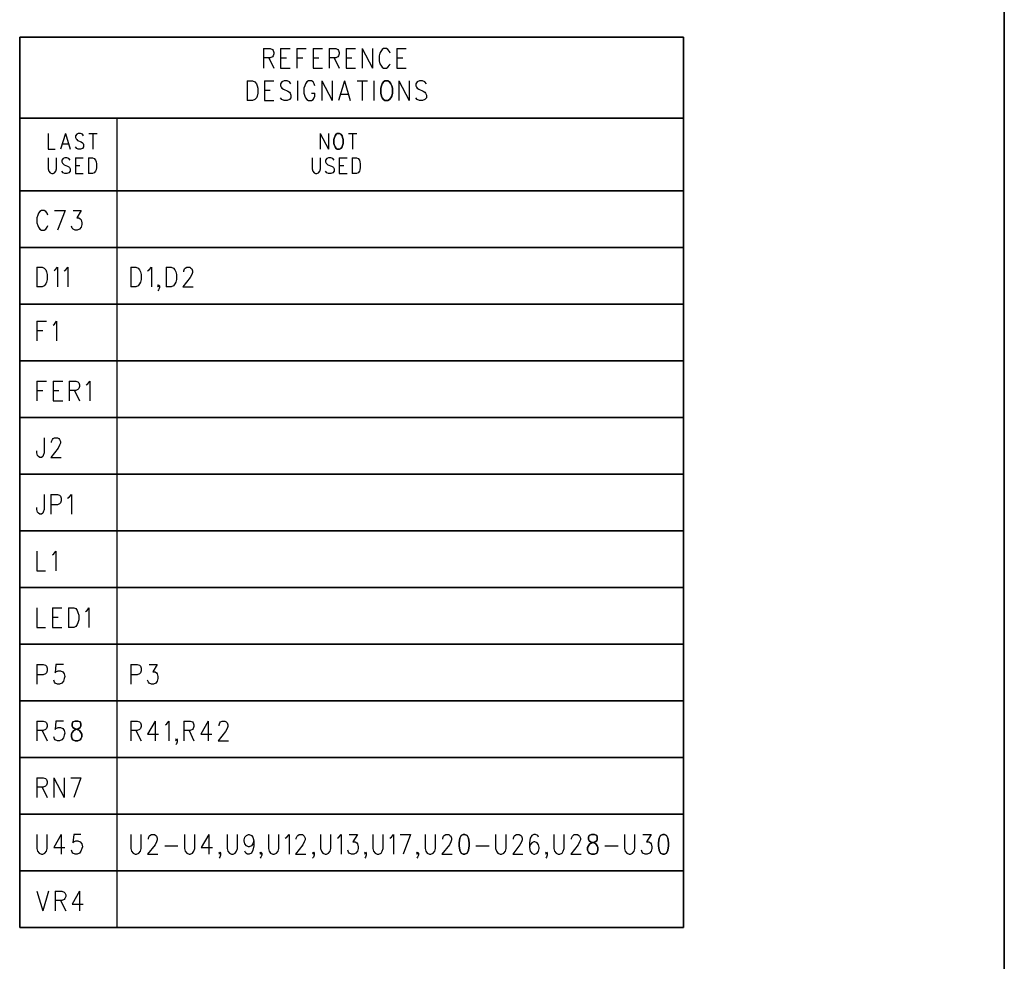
# Model space of a CAD drawing. Extents: x 12 to 27.9, y 10.8 to 21.2.
# Tile 15 of 17: x 24.9 to 27.9, y 15.8 to 18.7. Entities that reach past the tile are written whole.
import ezdxf

# ---------------------------------------------------------------- set-up
doc = ezdxf.new("R2010")
doc.units = 0
doc.layers.add('ASSYDWGTOP_pho', color=1, linetype='CONTINUOUS')

msp = doc.modelspace()

# ---------------------------------------------------------------- linework, layer by layer
at = {"layer": 'ASSYDWGTOP_pho'}
for points in [[(27.945, 21.201), (27.945, 10.798)], [(24.904, 18.668), (26.954, 18.668)], [(24.904, 18.193), (24.904, 18.668)], [(26.954, 18.668), (26.954, 18.193)], [(26.023, 18.524), (26.021, 18.518)], [(26.028, 18.53), (26.023, 18.524)], [(26.032, 18.533), (26.028, 18.53)], [(26.041, 18.533), (26.032, 18.533)], [(26.046, 18.53), (26.041, 18.533)], [(26.05, 18.524), (26.046, 18.53)], [(26.053, 18.518), (26.05, 18.524)], [(26.021, 18.518), (26.019, 18.51)], [(26.019, 18.51), (26.019, 18.495)], [(26.019, 18.495), (26.021, 18.486)], [(26.055, 18.51), (26.053, 18.518)], [(26.053, 18.486), (26.055, 18.495)], [(26.055, 18.495), (26.055, 18.51)], [(26.021, 18.486), (26.023, 18.481)], [(26.023, 18.481), (26.028, 18.475)], [(26.028, 18.475), (26.032, 18.472)], [(26.032, 18.472), (26.041, 18.472)], [(26.041, 18.472), (26.046, 18.475)], [(26.046, 18.475), (26.05, 18.481)], [(26.05, 18.481), (26.053, 18.486)], [(24.904, 18.418), (26.954, 18.418)], [(24.904, 18.193), (24.904, 18.418)], [(26.954, 18.418), (26.954, 18.193)], [(25.881, 18.368), (25.878, 18.363)], [(25.885, 18.37), (25.881, 18.368)], [(25.892, 18.37), (25.885, 18.37)], [(25.896, 18.368), (25.892, 18.37)], [(25.9, 18.363), (25.896, 18.368)], [(25.876, 18.358), (25.874, 18.352)], [(25.874, 18.352), (25.874, 18.34)], [(25.874, 18.34), (25.876, 18.333)], [(25.878, 18.363), (25.876, 18.358)], [(25.901, 18.358), (25.9, 18.363)], [(25.903, 18.352), (25.901, 18.358)], [(25.901, 18.333), (25.903, 18.34)], [(25.903, 18.34), (25.903, 18.352)], [(25.876, 18.333), (25.878, 18.329)], [(25.878, 18.329), (25.881, 18.324)], [(25.881, 18.324), (25.885, 18.322)], [(25.885, 18.322), (25.892, 18.322)], [(25.892, 18.322), (25.896, 18.324)], [(25.896, 18.324), (25.9, 18.329)], [(25.9, 18.329), (25.901, 18.333)], [(26.954, 18.193), (24.904, 18.193)], [(26.954, 18.193), (24.904, 18.193)], [(24.904, 18.018), (24.904, 18.193)], [(24.904, 18.193), (26.954, 18.193)], [(26.954, 18.193), (26.954, 18.018)], [(24.904, 17.843), (24.904, 18.018)], [(24.904, 18.018), (26.954, 18.018)], [(26.954, 18.018), (24.904, 18.018)], [(26.954, 18.018), (26.954, 17.843)], [(26.954, 17.843), (24.904, 17.843)], [(24.904, 17.668), (24.904, 17.843)], [(24.904, 17.843), (26.954, 17.843)], [(26.954, 17.843), (26.954, 17.668)], [(24.904, 17.493), (24.904, 17.668)], [(24.904, 17.668), (26.954, 17.668)], [(26.954, 17.668), (24.904, 17.668)], [(26.954, 17.668), (26.954, 17.493)], [(26.954, 17.493), (24.904, 17.493)], [(24.904, 17.318), (24.904, 17.493)], [(24.904, 17.493), (26.954, 17.493)], [(26.954, 17.493), (26.954, 17.318)], [(24.904, 17.143), (24.904, 17.318)], [(24.904, 17.318), (26.954, 17.318)], [(26.954, 17.318), (24.904, 17.318)], [(26.954, 17.318), (26.954, 17.143)], [(26.954, 17.143), (24.904, 17.143)], [(24.904, 16.968), (24.904, 17.143)], [(24.904, 17.143), (26.954, 17.143)], [(26.954, 17.143), (26.954, 16.968)], [(26.954, 16.968), (24.904, 16.968)], [(24.904, 16.793), (24.904, 16.968)], [(24.904, 16.968), (26.954, 16.968)], [(26.954, 16.968), (26.954, 16.793)], [(26.954, 16.793), (24.904, 16.793)], [(24.904, 16.618), (24.904, 16.793)], [(24.904, 16.793), (26.954, 16.793)], [(26.954, 16.793), (26.954, 16.618)], [(26.954, 16.618), (24.904, 16.618)], [(24.904, 16.443), (24.904, 16.618)], [(24.904, 16.618), (26.954, 16.618)], [(26.954, 16.618), (26.954, 16.443)], [(25.068, 16.553), (25.066, 16.547)], [(25.066, 16.547), (25.066, 16.541)], [(25.075, 16.556), (25.068, 16.553)], [(25.084, 16.556), (25.075, 16.556)], [(25.091, 16.553), (25.084, 16.556)], [(25.093, 16.547), (25.091, 16.553)], [(25.093, 16.541), (25.093, 16.547)], [(25.064, 16.515), (25.066, 16.521)], [(25.064, 16.507), (25.064, 16.515)], [(25.066, 16.541), (25.068, 16.536)], [(25.066, 16.521), (25.071, 16.527)], [(25.068, 16.536), (25.073, 16.533)], [(25.071, 16.527), (25.077, 16.53)], [(25.073, 16.533), (25.082, 16.53)], [(25.077, 16.53), (25.087, 16.533)], [(25.082, 16.53), (25.089, 16.527)], [(25.087, 16.533), (25.091, 16.536)], [(25.089, 16.527), (25.093, 16.521)], [(25.091, 16.536), (25.093, 16.541)], [(25.093, 16.521), (25.096, 16.515)], [(25.096, 16.515), (25.096, 16.507)], [(25.066, 16.501), (25.064, 16.507)], [(25.068, 16.498), (25.066, 16.501)], [(25.075, 16.495), (25.068, 16.498)], [(25.084, 16.495), (25.075, 16.495)], [(25.091, 16.498), (25.084, 16.495)], [(25.093, 16.501), (25.091, 16.498)], [(25.096, 16.507), (25.093, 16.501)], [(26.954, 16.443), (24.904, 16.443)], [(24.904, 16.268), (24.904, 16.443)], [(24.904, 16.443), (26.954, 16.443)], [(26.954, 16.443), (26.954, 16.268)], [(26.954, 16.268), (24.904, 16.268)], [(24.904, 16.093), (24.904, 16.268)], [(24.904, 16.268), (26.954, 16.268)], [(26.954, 16.268), (26.954, 16.093)], [(26.263, 16.194), (26.261, 16.18)], [(26.261, 16.18), (26.261, 16.171)], [(26.267, 16.203), (26.263, 16.194)], [(26.274, 16.206), (26.267, 16.203)], [(26.279, 16.206), (26.274, 16.206)], [(26.286, 16.203), (26.279, 16.206)], [(26.29, 16.194), (26.286, 16.203)], [(26.292, 16.18), (26.29, 16.194)], [(26.292, 16.171), (26.292, 16.18)], [(26.663, 16.203), (26.661, 16.197)], [(26.661, 16.197), (26.661, 16.191)], [(26.661, 16.191), (26.663, 16.186)], [(26.67, 16.206), (26.663, 16.203)], [(26.663, 16.186), (26.667, 16.183)], [(26.665, 16.177), (26.672, 16.18)], [(26.667, 16.183), (26.677, 16.18)], [(26.679, 16.206), (26.67, 16.206)], [(26.672, 16.18), (26.681, 16.183)], [(26.677, 16.18), (26.683, 16.177)], [(26.686, 16.203), (26.679, 16.206)], [(26.681, 16.183), (26.686, 16.186)], [(26.688, 16.197), (26.686, 16.203)], [(26.686, 16.186), (26.688, 16.191)], [(26.688, 16.191), (26.688, 16.197)], [(26.879, 16.194), (26.877, 16.18)], [(26.877, 16.18), (26.877, 16.171)], [(26.883, 16.203), (26.879, 16.194)], [(26.89, 16.206), (26.883, 16.203)], [(26.895, 16.206), (26.89, 16.206)], [(26.902, 16.203), (26.895, 16.206)], [(26.906, 16.194), (26.902, 16.203)], [(26.908, 16.18), (26.906, 16.194)], [(26.908, 16.171), (26.908, 16.18)], [(26.261, 16.171), (26.263, 16.157)], [(26.263, 16.157), (26.267, 16.148)], [(26.267, 16.148), (26.274, 16.145)], [(26.279, 16.145), (26.286, 16.148)], [(26.286, 16.148), (26.29, 16.157)], [(26.29, 16.157), (26.292, 16.171)], [(26.658, 16.165), (26.661, 16.171)], [(26.658, 16.157), (26.658, 16.165)], [(26.661, 16.151), (26.658, 16.157)], [(26.661, 16.171), (26.665, 16.177)], [(26.663, 16.148), (26.661, 16.151)], [(26.67, 16.145), (26.663, 16.148)], [(26.686, 16.148), (26.679, 16.145)], [(26.683, 16.177), (26.688, 16.171)], [(26.688, 16.151), (26.686, 16.148)], [(26.688, 16.171), (26.69, 16.165)], [(26.69, 16.157), (26.688, 16.151)], [(26.69, 16.165), (26.69, 16.157)], [(26.877, 16.171), (26.879, 16.157)], [(26.879, 16.157), (26.883, 16.148)], [(26.883, 16.148), (26.89, 16.145)], [(26.895, 16.145), (26.902, 16.148)], [(26.902, 16.148), (26.906, 16.157)], [(26.906, 16.157), (26.908, 16.171)], [(26.274, 16.145), (26.279, 16.145)], [(26.679, 16.145), (26.67, 16.145)], [(26.89, 16.145), (26.895, 16.145)], [(26.954, 16.093), (24.904, 16.093)], [(24.904, 15.918), (24.904, 16.093)], [(24.904, 16.093), (26.954, 16.093)], [(26.954, 16.093), (26.954, 15.918)], [(26.954, 15.918), (24.904, 15.918)]]:
    msp.add_lwpolyline(points, close=True, dxfattribs=at)
for points in [[(25.657, 18.633), (25.657, 18.572)], [(25.657, 18.633), (25.678, 18.633)], [(25.678, 18.633), (25.685, 18.63)], [(25.685, 18.63), (25.687, 18.627)], [(25.687, 18.627), (25.689, 18.621)], [(25.689, 18.616), (25.687, 18.61)], [(25.689, 18.621), (25.689, 18.616)], [(25.71, 18.633), (25.71, 18.572)], [(25.71, 18.633), (25.739, 18.633)], [(25.76, 18.633), (25.76, 18.572)], [(25.76, 18.633), (25.789, 18.633)], [(25.81, 18.633), (25.81, 18.572)], [(25.81, 18.633), (25.839, 18.633)], [(25.86, 18.633), (25.86, 18.572)], [(25.86, 18.633), (25.88, 18.633)], [(25.88, 18.633), (25.887, 18.63)], [(25.887, 18.63), (25.889, 18.627)], [(25.889, 18.627), (25.891, 18.621)], [(25.891, 18.616), (25.889, 18.61)], [(25.891, 18.621), (25.891, 18.616)], [(25.912, 18.633), (25.912, 18.572)], [(25.912, 18.633), (25.941, 18.633)], [(25.962, 18.633), (25.962, 18.572)], [(25.962, 18.633), (25.994, 18.572)], [(25.994, 18.633), (25.994, 18.572)], [(26.016, 18.618), (26.014, 18.61)], [(26.019, 18.624), (26.016, 18.618)], [(26.023, 18.63), (26.019, 18.624)], [(26.028, 18.633), (26.023, 18.63)], [(26.037, 18.633), (26.028, 18.633)], [(26.041, 18.63), (26.037, 18.633)], [(26.046, 18.624), (26.041, 18.63)], [(26.048, 18.618), (26.046, 18.624)], [(26.069, 18.633), (26.069, 18.572)], [(26.069, 18.633), (26.098, 18.633)], [(25.678, 18.604), (25.657, 18.604)], [(25.673, 18.604), (25.689, 18.572)], [(25.685, 18.607), (25.678, 18.604)], [(25.687, 18.61), (25.685, 18.607)], [(25.71, 18.604), (25.728, 18.604)], [(25.76, 18.604), (25.778, 18.604)], [(25.81, 18.604), (25.828, 18.604)], [(25.88, 18.604), (25.86, 18.604)], [(25.875, 18.604), (25.891, 18.572)], [(25.887, 18.607), (25.88, 18.604)], [(25.889, 18.61), (25.887, 18.607)], [(25.912, 18.604), (25.93, 18.604)], [(26.014, 18.61), (26.014, 18.595)], [(26.014, 18.595), (26.016, 18.586)], [(26.016, 18.586), (26.019, 18.581)], [(26.019, 18.581), (26.023, 18.575)], [(26.041, 18.575), (26.046, 18.581)], [(26.046, 18.581), (26.048, 18.586)], [(26.069, 18.604), (26.087, 18.604)], [(25.71, 18.572), (25.739, 18.572)], [(25.81, 18.572), (25.839, 18.572)], [(25.912, 18.572), (25.941, 18.572)], [(26.023, 18.575), (26.028, 18.572)], [(26.028, 18.572), (26.037, 18.572)], [(26.037, 18.572), (26.041, 18.575)], [(26.069, 18.572), (26.098, 18.572)], [(25.607, 18.533), (25.607, 18.472)], [(25.607, 18.533), (25.623, 18.533)], [(25.623, 18.533), (25.63, 18.53)], [(25.63, 18.53), (25.635, 18.524)], [(25.635, 18.524), (25.637, 18.518)], [(25.66, 18.533), (25.66, 18.472)], [(25.66, 18.533), (25.689, 18.533)], [(25.714, 18.53), (25.71, 18.524)], [(25.71, 18.524), (25.71, 18.518)], [(25.721, 18.533), (25.714, 18.53)], [(25.73, 18.533), (25.721, 18.533)], [(25.737, 18.53), (25.73, 18.533)], [(25.741, 18.524), (25.737, 18.53)], [(25.762, 18.533), (25.762, 18.472)], [(25.787, 18.524), (25.785, 18.518)], [(25.791, 18.53), (25.787, 18.524)], [(25.796, 18.533), (25.791, 18.53)], [(25.805, 18.533), (25.796, 18.533)], [(25.81, 18.53), (25.805, 18.533)], [(25.814, 18.524), (25.81, 18.53)], [(25.816, 18.518), (25.814, 18.524)], [(25.837, 18.533), (25.837, 18.472)], [(25.837, 18.533), (25.869, 18.472)], [(25.869, 18.533), (25.869, 18.472)], [(25.907, 18.533), (25.889, 18.472)], [(25.907, 18.533), (25.925, 18.472)], [(25.946, 18.533), (25.978, 18.533)], [(25.962, 18.533), (25.962, 18.472)], [(25.998, 18.533), (25.998, 18.472)], [(26.075, 18.533), (26.075, 18.472)], [(26.075, 18.533), (26.107, 18.472)], [(26.107, 18.533), (26.107, 18.472)], [(26.132, 18.53), (26.128, 18.524)], [(26.128, 18.524), (26.128, 18.518)], [(26.139, 18.533), (26.132, 18.53)], [(26.148, 18.533), (26.139, 18.533)], [(26.155, 18.53), (26.148, 18.533)], [(26.16, 18.524), (26.155, 18.53)], [(25.637, 18.518), (25.639, 18.51)], [(25.639, 18.495), (25.637, 18.486)], [(25.639, 18.51), (25.639, 18.495)], [(25.66, 18.504), (25.678, 18.504)], [(25.71, 18.518), (25.712, 18.513)], [(25.712, 18.513), (25.714, 18.51)], [(25.714, 18.51), (25.719, 18.507)], [(25.719, 18.507), (25.732, 18.501)], [(25.732, 18.501), (25.737, 18.498)], [(25.737, 18.498), (25.739, 18.495)], [(25.739, 18.495), (25.741, 18.489)], [(25.785, 18.518), (25.782, 18.51)], [(25.782, 18.51), (25.782, 18.495)], [(25.782, 18.495), (25.785, 18.486)], [(25.805, 18.495), (25.816, 18.495)], [(25.816, 18.486), (25.816, 18.495)], [(25.896, 18.492), (25.919, 18.492)], [(26.128, 18.518), (26.13, 18.513)], [(26.13, 18.513), (26.132, 18.51)], [(26.132, 18.51), (26.137, 18.507)], [(26.137, 18.507), (26.15, 18.501)], [(26.15, 18.501), (26.155, 18.498)], [(26.155, 18.498), (26.157, 18.495)], [(26.157, 18.495), (26.16, 18.489)], [(25.623, 18.472), (25.607, 18.472)], [(25.63, 18.475), (25.623, 18.472)], [(25.635, 18.481), (25.63, 18.475)], [(25.637, 18.486), (25.635, 18.481)], [(25.66, 18.472), (25.689, 18.472)], [(25.714, 18.475), (25.71, 18.481)], [(25.721, 18.472), (25.714, 18.475)], [(25.73, 18.472), (25.721, 18.472)], [(25.737, 18.475), (25.73, 18.472)], [(25.741, 18.481), (25.737, 18.475)], [(25.741, 18.489), (25.741, 18.481)], [(25.785, 18.486), (25.787, 18.481)], [(25.787, 18.481), (25.791, 18.475)], [(25.791, 18.475), (25.796, 18.472)], [(25.796, 18.472), (25.805, 18.472)], [(25.805, 18.472), (25.81, 18.475)], [(25.81, 18.475), (25.814, 18.481)], [(25.814, 18.481), (25.816, 18.486)], [(26.132, 18.475), (26.128, 18.481)], [(26.139, 18.472), (26.132, 18.475)], [(26.148, 18.472), (26.139, 18.472)], [(26.155, 18.475), (26.148, 18.472)], [(26.16, 18.481), (26.155, 18.475)], [(26.16, 18.489), (26.16, 18.481)], [(25.204, 18.418), (25.204, 18.193)], [(24.992, 18.37), (24.992, 18.322)], [(25.045, 18.37), (25.03, 18.322)], [(25.045, 18.37), (25.06, 18.322)], [(25.08, 18.368), (25.076, 18.363)], [(25.085, 18.37), (25.08, 18.368)], [(25.092, 18.37), (25.085, 18.37)], [(25.098, 18.368), (25.092, 18.37)], [(25.101, 18.363), (25.098, 18.368)], [(25.118, 18.37), (25.143, 18.37)], [(25.13, 18.37), (25.13, 18.322)], [(25.832, 18.37), (25.832, 18.322)], [(25.832, 18.37), (25.858, 18.322)], [(25.858, 18.37), (25.858, 18.322)], [(25.92, 18.37), (25.945, 18.37)], [(25.932, 18.37), (25.932, 18.322)], [(25.036, 18.338), (25.054, 18.338)], [(25.076, 18.363), (25.076, 18.358)], [(25.076, 18.358), (25.078, 18.354)], [(25.078, 18.354), (25.08, 18.352)], [(25.08, 18.352), (25.083, 18.349)], [(25.083, 18.349), (25.094, 18.345)], [(25.094, 18.345), (25.098, 18.342)], [(25.098, 18.342), (25.1, 18.34)], [(25.1, 18.34), (25.101, 18.336)], [(24.992, 18.322), (25.014, 18.322)], [(25.08, 18.324), (25.076, 18.329)], [(25.085, 18.322), (25.08, 18.324)], [(25.092, 18.322), (25.085, 18.322)], [(25.098, 18.324), (25.092, 18.322)], [(25.101, 18.329), (25.098, 18.324)], [(25.101, 18.336), (25.101, 18.329)], [(24.992, 18.295), (24.992, 18.261)], [(25.018, 18.261), (25.018, 18.295)], [(25.038, 18.293), (25.034, 18.288)], [(25.034, 18.288), (25.034, 18.283)], [(25.034, 18.283), (25.036, 18.279)], [(25.036, 18.279), (25.038, 18.277)], [(25.043, 18.295), (25.038, 18.293)], [(25.038, 18.277), (25.041, 18.274)], [(25.05, 18.295), (25.043, 18.295)], [(25.056, 18.293), (25.05, 18.295)], [(25.06, 18.288), (25.056, 18.293)], [(25.076, 18.295), (25.076, 18.247)], [(25.076, 18.295), (25.1, 18.295)], [(25.116, 18.295), (25.116, 18.247)], [(25.116, 18.295), (25.129, 18.295)], [(25.129, 18.295), (25.134, 18.293)], [(25.134, 18.293), (25.138, 18.288)], [(25.138, 18.288), (25.14, 18.283)], [(25.14, 18.283), (25.141, 18.277)], [(25.141, 18.277), (25.141, 18.265)], [(25.807, 18.295), (25.807, 18.261)], [(25.833, 18.261), (25.833, 18.295)], [(25.853, 18.293), (25.849, 18.288)], [(25.849, 18.288), (25.849, 18.283)], [(25.849, 18.283), (25.851, 18.279)], [(25.851, 18.279), (25.853, 18.277)], [(25.858, 18.295), (25.853, 18.293)], [(25.853, 18.277), (25.856, 18.274)], [(25.865, 18.295), (25.858, 18.295)], [(25.871, 18.293), (25.865, 18.295)], [(25.875, 18.288), (25.871, 18.293)], [(25.891, 18.295), (25.891, 18.247)], [(25.891, 18.295), (25.915, 18.295)], [(25.931, 18.295), (25.931, 18.247)], [(25.931, 18.295), (25.944, 18.295)], [(25.944, 18.295), (25.949, 18.293)], [(25.949, 18.293), (25.953, 18.288)], [(25.953, 18.288), (25.955, 18.283)], [(25.955, 18.283), (25.956, 18.277)], [(25.956, 18.277), (25.956, 18.265)], [(24.992, 18.261), (24.994, 18.254)], [(24.994, 18.254), (24.998, 18.249)], [(24.998, 18.249), (25.003, 18.247)], [(25.003, 18.247), (25.007, 18.247)], [(25.007, 18.247), (25.012, 18.249)], [(25.012, 18.249), (25.016, 18.254)], [(25.016, 18.254), (25.018, 18.261)], [(25.038, 18.249), (25.034, 18.254)], [(25.043, 18.247), (25.038, 18.249)], [(25.041, 18.274), (25.052, 18.27)], [(25.05, 18.247), (25.043, 18.247)], [(25.056, 18.249), (25.05, 18.247)], [(25.052, 18.27), (25.056, 18.267)], [(25.056, 18.267), (25.058, 18.265)], [(25.06, 18.254), (25.056, 18.249)], [(25.058, 18.265), (25.06, 18.261)], [(25.06, 18.261), (25.06, 18.254)], [(25.076, 18.272), (25.09, 18.272)], [(25.076, 18.247), (25.1, 18.247)], [(25.129, 18.247), (25.116, 18.247)], [(25.134, 18.249), (25.129, 18.247)], [(25.138, 18.254), (25.134, 18.249)], [(25.14, 18.258), (25.138, 18.254)], [(25.141, 18.265), (25.14, 18.258)], [(25.807, 18.261), (25.809, 18.254)], [(25.809, 18.254), (25.813, 18.249)], [(25.813, 18.249), (25.818, 18.247)], [(25.818, 18.247), (25.822, 18.247)], [(25.822, 18.247), (25.827, 18.249)], [(25.827, 18.249), (25.831, 18.254)], [(25.831, 18.254), (25.833, 18.261)], [(25.853, 18.249), (25.849, 18.254)], [(25.858, 18.247), (25.853, 18.249)], [(25.856, 18.274), (25.867, 18.27)], [(25.865, 18.247), (25.858, 18.247)], [(25.871, 18.249), (25.865, 18.247)], [(25.867, 18.27), (25.871, 18.267)], [(25.871, 18.267), (25.873, 18.265)], [(25.875, 18.254), (25.871, 18.249)], [(25.873, 18.265), (25.875, 18.261)], [(25.875, 18.261), (25.875, 18.254)], [(25.891, 18.272), (25.905, 18.272)], [(25.891, 18.247), (25.915, 18.247)], [(25.944, 18.247), (25.931, 18.247)], [(25.949, 18.249), (25.944, 18.247)], [(25.953, 18.254), (25.949, 18.249)], [(25.955, 18.258), (25.953, 18.254)], [(25.956, 18.265), (25.955, 18.258)], [(25.204, 18.193), (25.204, 18.018)], [(24.966, 18.13), (24.962, 18.124)], [(24.971, 18.133), (24.966, 18.13)], [(24.98, 18.133), (24.971, 18.133)], [(24.985, 18.13), (24.98, 18.133)], [(24.989, 18.124), (24.985, 18.13)], [(25.012, 18.133), (25.044, 18.133)], [(25.044, 18.133), (25.021, 18.072)], [(25.069, 18.133), (25.094, 18.133)], [(25.094, 18.133), (25.08, 18.11)], [(24.96, 18.118), (24.957, 18.11)], [(24.957, 18.11), (24.957, 18.095)], [(24.957, 18.095), (24.96, 18.086)], [(24.962, 18.124), (24.96, 18.118)], [(24.991, 18.118), (24.989, 18.124)], [(25.08, 18.11), (25.087, 18.11)], [(25.087, 18.11), (25.091, 18.107)], [(25.091, 18.107), (25.094, 18.104)], [(25.094, 18.104), (25.096, 18.095)], [(25.096, 18.095), (25.096, 18.089)], [(24.96, 18.086), (24.962, 18.081)], [(24.962, 18.081), (24.966, 18.075)], [(24.966, 18.075), (24.971, 18.072)], [(24.971, 18.072), (24.98, 18.072)], [(24.98, 18.072), (24.985, 18.075)], [(24.985, 18.075), (24.989, 18.081)], [(24.989, 18.081), (24.991, 18.086)], [(25.066, 18.078), (25.064, 18.084)], [(25.069, 18.075), (25.066, 18.078)], [(25.075, 18.072), (25.069, 18.075)], [(25.082, 18.072), (25.075, 18.072)], [(25.089, 18.075), (25.082, 18.072)], [(25.094, 18.081), (25.089, 18.075)], [(25.096, 18.089), (25.094, 18.081)], [(25.204, 18.018), (25.204, 17.843)], [(24.957, 17.958), (24.957, 17.897)], [(24.957, 17.958), (24.973, 17.958)], [(24.973, 17.958), (24.98, 17.955)], [(24.98, 17.955), (24.985, 17.949)], [(24.985, 17.949), (24.987, 17.943)], [(24.987, 17.943), (24.989, 17.935)], [(25.01, 17.946), (25.014, 17.949)], [(25.014, 17.949), (25.021, 17.958)], [(25.021, 17.958), (25.021, 17.897)], [(25.041, 17.946), (25.046, 17.949)], [(25.046, 17.949), (25.053, 17.958)], [(25.053, 17.958), (25.053, 17.897)], [(25.247, 17.958), (25.247, 17.897)], [(25.247, 17.958), (25.263, 17.958)], [(25.263, 17.958), (25.27, 17.955)], [(25.27, 17.955), (25.274, 17.949)], [(25.274, 17.949), (25.277, 17.943)], [(25.277, 17.943), (25.279, 17.935)], [(25.299, 17.946), (25.304, 17.949)], [(25.304, 17.949), (25.311, 17.958)], [(25.311, 17.958), (25.311, 17.897)], [(25.356, 17.958), (25.356, 17.897)], [(25.356, 17.958), (25.372, 17.958)], [(25.372, 17.958), (25.379, 17.955)], [(25.379, 17.955), (25.383, 17.949)], [(25.383, 17.949), (25.386, 17.943)], [(25.386, 17.943), (25.388, 17.935)], [(25.411, 17.946), (25.413, 17.952)], [(25.411, 17.943), (25.411, 17.946)], [(25.413, 17.952), (25.415, 17.955)], [(25.415, 17.955), (25.42, 17.958)], [(25.42, 17.958), (25.429, 17.958)], [(25.429, 17.958), (25.433, 17.955)], [(25.433, 17.955), (25.436, 17.952)], [(25.436, 17.952), (25.438, 17.946)], [(25.438, 17.946), (25.438, 17.941)], [(24.989, 17.92), (24.987, 17.911)], [(24.989, 17.935), (24.989, 17.92)], [(25.279, 17.92), (25.277, 17.911)], [(25.279, 17.935), (25.279, 17.92)], [(25.388, 17.92), (25.386, 17.911)], [(25.388, 17.935), (25.388, 17.92)], [(25.431, 17.926), (25.408, 17.897)], [(25.436, 17.935), (25.431, 17.926)], [(25.438, 17.941), (25.436, 17.935)], [(24.973, 17.897), (24.957, 17.897)], [(24.98, 17.9), (24.973, 17.897)], [(24.985, 17.906), (24.98, 17.9)], [(24.987, 17.911), (24.985, 17.906)], [(25.263, 17.897), (25.247, 17.897)], [(25.27, 17.9), (25.263, 17.897)], [(25.274, 17.906), (25.27, 17.9)], [(25.277, 17.911), (25.274, 17.906)], [(25.331, 17.9), (25.333, 17.903)], [(25.333, 17.897), (25.331, 17.9)], [(25.333, 17.888), (25.331, 17.885)], [(25.333, 17.903), (25.336, 17.9)], [(25.336, 17.9), (25.333, 17.897)], [(25.336, 17.894), (25.333, 17.888)], [(25.336, 17.9), (25.336, 17.894)], [(25.372, 17.897), (25.356, 17.897)], [(25.379, 17.9), (25.372, 17.897)], [(25.383, 17.906), (25.379, 17.9)], [(25.386, 17.911), (25.383, 17.906)], [(25.408, 17.897), (25.44, 17.897)], [(25.204, 17.843), (25.204, 17.668)], [(24.957, 17.791), (24.957, 17.73)], [(24.957, 17.791), (24.987, 17.791)], [(25.012, 17.782), (25.018, 17.791)], [(25.018, 17.791), (25.018, 17.73)], [(24.957, 17.762), (24.975, 17.762)], [(25.007, 17.779), (25.012, 17.782)], [(25.204, 17.668), (25.204, 17.493)], [(24.957, 17.606), (24.957, 17.545)], [(24.957, 17.606), (24.987, 17.606)], [(24.957, 17.577), (24.975, 17.577)], [(25.007, 17.606), (25.007, 17.545)], [(25.007, 17.606), (25.037, 17.606)], [(25.007, 17.577), (25.025, 17.577)], [(25.057, 17.606), (25.057, 17.545)], [(25.057, 17.606), (25.077, 17.606)], [(25.077, 17.577), (25.057, 17.577)], [(25.073, 17.577), (25.089, 17.545)], [(25.077, 17.606), (25.084, 17.603)], [(25.084, 17.58), (25.077, 17.577)], [(25.084, 17.603), (25.087, 17.6)], [(25.087, 17.583), (25.084, 17.58)], [(25.087, 17.6), (25.089, 17.594)], [(25.089, 17.589), (25.087, 17.583)], [(25.089, 17.594), (25.089, 17.589)], [(25.109, 17.594), (25.114, 17.597)], [(25.114, 17.597), (25.121, 17.606)], [(25.121, 17.606), (25.121, 17.545)], [(25.007, 17.545), (25.037, 17.545)], [(25.204, 17.493), (25.204, 17.318)], [(24.98, 17.431), (24.98, 17.384)], [(25.002, 17.419), (25.005, 17.425)], [(25.005, 17.425), (25.007, 17.428)], [(25.007, 17.428), (25.012, 17.431)], [(25.012, 17.431), (25.021, 17.431)], [(25.021, 17.431), (25.025, 17.428)], [(25.025, 17.428), (25.027, 17.425)], [(25.027, 17.425), (25.03, 17.419)], [(25.023, 17.399), (25, 17.37)], [(25.002, 17.416), (25.002, 17.419)], [(25.027, 17.408), (25.023, 17.399)], [(25.03, 17.414), (25.027, 17.408)], [(25.03, 17.419), (25.03, 17.414)], [(24.957, 17.384), (24.957, 17.39)], [(24.959, 17.376), (24.957, 17.384)], [(24.962, 17.373), (24.959, 17.376)], [(24.966, 17.37), (24.962, 17.373)], [(24.971, 17.37), (24.966, 17.37)], [(24.975, 17.373), (24.971, 17.37)], [(24.977, 17.376), (24.975, 17.373)], [(24.98, 17.384), (24.977, 17.376)], [(25, 17.37), (25.032, 17.37)], [(25.204, 17.318), (25.204, 17.143)], [(24.98, 17.256), (24.98, 17.209)], [(25, 17.256), (25, 17.195)], [(25, 17.256), (25.021, 17.256)], [(25.021, 17.256), (25.027, 17.253)], [(25.027, 17.253), (25.03, 17.25)], [(25.03, 17.25), (25.032, 17.244)], [(25.032, 17.244), (25.032, 17.236)], [(25.052, 17.244), (25.057, 17.247)], [(25.057, 17.247), (25.064, 17.256)], [(25.064, 17.256), (25.064, 17.195)], [(24.957, 17.209), (24.957, 17.215)], [(25.021, 17.224), (25, 17.224)], [(25.027, 17.227), (25.021, 17.224)], [(25.03, 17.23), (25.027, 17.227)], [(25.032, 17.236), (25.03, 17.23)], [(24.959, 17.201), (24.957, 17.209)], [(24.962, 17.198), (24.959, 17.201)], [(24.966, 17.195), (24.962, 17.198)], [(24.971, 17.195), (24.966, 17.195)], [(24.975, 17.198), (24.971, 17.195)], [(24.977, 17.201), (24.975, 17.198)], [(24.98, 17.209), (24.977, 17.201)], [(25.204, 17.143), (25.204, 16.968)], [(24.957, 17.081), (24.957, 17.02)], [(25.005, 17.069), (25.009, 17.072)], [(25.009, 17.072), (25.016, 17.081)], [(25.016, 17.081), (25.016, 17.02)], [(24.957, 17.02), (24.984, 17.02)], [(25.204, 16.968), (25.204, 16.793)], [(24.957, 16.906), (24.957, 16.845)], [(25.005, 16.906), (25.005, 16.845)], [(25.005, 16.906), (25.034, 16.906)], [(25.055, 16.906), (25.055, 16.845)], [(25.055, 16.906), (25.071, 16.906)], [(25.071, 16.906), (25.077, 16.903)], [(25.077, 16.903), (25.082, 16.897)], [(25.082, 16.897), (25.084, 16.891)], [(25.084, 16.891), (25.087, 16.883)], [(25.087, 16.883), (25.087, 16.868)], [(25.107, 16.894), (25.112, 16.897)], [(25.112, 16.897), (25.118, 16.906)], [(25.118, 16.906), (25.118, 16.845)], [(25.005, 16.877), (25.023, 16.877)], [(25.077, 16.848), (25.071, 16.845)], [(25.082, 16.854), (25.077, 16.848)], [(25.084, 16.859), (25.082, 16.854)], [(25.087, 16.868), (25.084, 16.859)], [(24.957, 16.845), (24.984, 16.845)], [(25.005, 16.845), (25.034, 16.845)], [(25.071, 16.845), (25.055, 16.845)], [(25.204, 16.793), (25.204, 16.618)], [(24.957, 16.731), (24.957, 16.67)], [(24.957, 16.731), (24.977, 16.731)], [(24.977, 16.731), (24.984, 16.728)], [(24.984, 16.728), (24.987, 16.725)], [(25.016, 16.731), (25.014, 16.705)], [(25.039, 16.731), (25.016, 16.731)], [(25.247, 16.731), (25.247, 16.67)], [(25.247, 16.731), (25.267, 16.731)], [(25.267, 16.731), (25.274, 16.728)], [(25.274, 16.728), (25.277, 16.725)], [(25.304, 16.731), (25.329, 16.731)], [(25.329, 16.731), (25.315, 16.708)], [(24.977, 16.699), (24.957, 16.699)], [(24.984, 16.702), (24.977, 16.699)], [(24.987, 16.705), (24.984, 16.702)], [(24.987, 16.725), (24.989, 16.719)], [(24.989, 16.711), (24.987, 16.705)], [(24.989, 16.719), (24.989, 16.711)], [(25.014, 16.705), (25.016, 16.708)], [(25.016, 16.708), (25.023, 16.711)], [(25.023, 16.711), (25.03, 16.711)], [(25.03, 16.711), (25.037, 16.708)], [(25.037, 16.708), (25.041, 16.702)], [(25.041, 16.702), (25.043, 16.693)], [(25.267, 16.699), (25.247, 16.699)], [(25.274, 16.702), (25.267, 16.699)], [(25.277, 16.705), (25.274, 16.702)], [(25.277, 16.725), (25.279, 16.719)], [(25.279, 16.711), (25.277, 16.705)], [(25.279, 16.719), (25.279, 16.711)], [(25.315, 16.708), (25.322, 16.708)], [(25.322, 16.708), (25.327, 16.705)], [(25.327, 16.705), (25.329, 16.702)], [(25.329, 16.702), (25.331, 16.693)], [(25.012, 16.676), (25.009, 16.682)], [(25.014, 16.673), (25.012, 16.676)], [(25.021, 16.67), (25.014, 16.673)], [(25.027, 16.67), (25.021, 16.67)], [(25.034, 16.673), (25.027, 16.67)], [(25.039, 16.679), (25.034, 16.673)], [(25.041, 16.687), (25.039, 16.679)], [(25.043, 16.693), (25.041, 16.687)], [(25.302, 16.676), (25.299, 16.682)], [(25.304, 16.673), (25.302, 16.676)], [(25.311, 16.67), (25.304, 16.673)], [(25.317, 16.67), (25.311, 16.67)], [(25.324, 16.673), (25.317, 16.67)], [(25.329, 16.679), (25.324, 16.673)], [(25.331, 16.687), (25.329, 16.679)], [(25.331, 16.693), (25.331, 16.687)], [(25.204, 16.618), (25.204, 16.443)], [(24.957, 16.556), (24.957, 16.495)], [(24.957, 16.556), (24.977, 16.556)], [(24.977, 16.556), (24.984, 16.553)], [(24.984, 16.553), (24.987, 16.55)], [(24.987, 16.55), (24.989, 16.544)], [(24.989, 16.544), (24.989, 16.539)], [(25.016, 16.556), (25.014, 16.53)], [(25.039, 16.556), (25.016, 16.556)], [(25.247, 16.556), (25.247, 16.495)], [(25.247, 16.556), (25.267, 16.556)], [(25.267, 16.556), (25.274, 16.553)], [(25.274, 16.553), (25.277, 16.55)], [(25.277, 16.55), (25.279, 16.544)], [(25.279, 16.544), (25.279, 16.539)], [(25.322, 16.556), (25.299, 16.515)], [(25.322, 16.556), (25.322, 16.495)], [(25.354, 16.544), (25.358, 16.547)], [(25.358, 16.547), (25.365, 16.556)], [(25.365, 16.556), (25.365, 16.495)], [(25.411, 16.556), (25.411, 16.495)], [(25.411, 16.556), (25.431, 16.556)], [(25.431, 16.556), (25.438, 16.553)], [(25.438, 16.553), (25.44, 16.55)], [(25.44, 16.55), (25.442, 16.544)], [(25.442, 16.544), (25.442, 16.539)], [(25.486, 16.556), (25.463, 16.515)], [(25.486, 16.556), (25.486, 16.495)], [(25.52, 16.544), (25.522, 16.55)], [(25.52, 16.541), (25.52, 16.544)], [(25.522, 16.55), (25.524, 16.553)], [(25.524, 16.553), (25.529, 16.556)], [(25.529, 16.556), (25.538, 16.556)], [(25.538, 16.556), (25.542, 16.553)], [(25.542, 16.553), (25.545, 16.55)], [(25.545, 16.55), (25.547, 16.544)], [(25.547, 16.544), (25.547, 16.539)], [(24.977, 16.527), (24.957, 16.527)], [(24.973, 16.527), (24.989, 16.495)], [(24.984, 16.53), (24.977, 16.527)], [(24.987, 16.533), (24.984, 16.53)], [(24.989, 16.539), (24.987, 16.533)], [(25.014, 16.53), (25.016, 16.533)], [(25.016, 16.533), (25.023, 16.536)], [(25.023, 16.536), (25.03, 16.536)], [(25.03, 16.536), (25.037, 16.533)], [(25.037, 16.533), (25.041, 16.527)], [(25.041, 16.527), (25.043, 16.518)], [(25.043, 16.518), (25.041, 16.512)], [(25.267, 16.527), (25.247, 16.527)], [(25.263, 16.527), (25.279, 16.495)], [(25.274, 16.53), (25.267, 16.527)], [(25.277, 16.533), (25.274, 16.53)], [(25.279, 16.539), (25.277, 16.533)], [(25.299, 16.515), (25.333, 16.515)], [(25.431, 16.527), (25.411, 16.527)], [(25.427, 16.527), (25.442, 16.495)], [(25.438, 16.53), (25.431, 16.527)], [(25.44, 16.533), (25.438, 16.53)], [(25.442, 16.539), (25.44, 16.533)], [(25.463, 16.515), (25.497, 16.515)], [(25.54, 16.524), (25.517, 16.495)], [(25.545, 16.533), (25.54, 16.524)], [(25.547, 16.539), (25.545, 16.533)], [(25.012, 16.501), (25.009, 16.507)], [(25.014, 16.498), (25.012, 16.501)], [(25.021, 16.495), (25.014, 16.498)], [(25.027, 16.495), (25.021, 16.495)], [(25.034, 16.498), (25.027, 16.495)], [(25.039, 16.504), (25.034, 16.498)], [(25.041, 16.512), (25.039, 16.504)], [(25.386, 16.498), (25.388, 16.501)], [(25.388, 16.495), (25.386, 16.498)], [(25.388, 16.486), (25.386, 16.483)], [(25.388, 16.501), (25.39, 16.498)], [(25.39, 16.498), (25.388, 16.495)], [(25.39, 16.492), (25.388, 16.486)], [(25.39, 16.498), (25.39, 16.492)], [(25.517, 16.495), (25.549, 16.495)], [(25.204, 16.443), (25.204, 16.268)], [(24.957, 16.381), (24.957, 16.32)], [(24.957, 16.381), (24.977, 16.381)], [(24.977, 16.381), (24.984, 16.378)], [(24.984, 16.378), (24.987, 16.375)], [(24.987, 16.375), (24.989, 16.369)], [(24.989, 16.364), (24.987, 16.358)], [(24.989, 16.369), (24.989, 16.364)], [(25.009, 16.381), (25.009, 16.32)], [(25.009, 16.381), (25.041, 16.32)], [(25.041, 16.381), (25.041, 16.32)], [(25.062, 16.381), (25.093, 16.381)], [(25.093, 16.381), (25.071, 16.32)], [(24.977, 16.352), (24.957, 16.352)], [(24.973, 16.352), (24.989, 16.32)], [(24.984, 16.355), (24.977, 16.352)], [(24.987, 16.358), (24.984, 16.355)], [(25.204, 16.268), (25.204, 16.093)], [(24.957, 16.206), (24.957, 16.162)], [(24.989, 16.162), (24.989, 16.206)], [(25.032, 16.206), (25.009, 16.165)], [(25.032, 16.206), (25.032, 16.145)], [(25.071, 16.206), (25.068, 16.18)], [(25.068, 16.18), (25.071, 16.183)], [(25.093, 16.206), (25.071, 16.206)], [(25.071, 16.183), (25.077, 16.186)], [(25.077, 16.186), (25.084, 16.186)], [(25.084, 16.186), (25.091, 16.183)], [(25.091, 16.183), (25.096, 16.177)], [(25.247, 16.206), (25.247, 16.162)], [(25.279, 16.162), (25.279, 16.206)], [(25.302, 16.194), (25.304, 16.2)], [(25.302, 16.191), (25.302, 16.194)], [(25.304, 16.2), (25.306, 16.203)], [(25.306, 16.203), (25.311, 16.206)], [(25.311, 16.206), (25.32, 16.206)], [(25.32, 16.206), (25.324, 16.203)], [(25.327, 16.183), (25.322, 16.174)], [(25.324, 16.203), (25.327, 16.2)], [(25.327, 16.2), (25.329, 16.194)], [(25.329, 16.189), (25.327, 16.183)], [(25.329, 16.194), (25.329, 16.189)], [(25.413, 16.206), (25.413, 16.162)], [(25.445, 16.162), (25.445, 16.206)], [(25.488, 16.206), (25.465, 16.165)], [(25.488, 16.206), (25.488, 16.145)], [(25.545, 16.206), (25.545, 16.162)], [(25.577, 16.162), (25.577, 16.206)], [(25.597, 16.189), (25.599, 16.197)], [(25.597, 16.186), (25.597, 16.189)], [(25.599, 16.177), (25.597, 16.186)], [(25.599, 16.197), (25.604, 16.203)], [(25.604, 16.203), (25.611, 16.206)], [(25.611, 16.206), (25.613, 16.206)], [(25.613, 16.206), (25.62, 16.203)], [(25.62, 16.203), (25.624, 16.197)], [(25.624, 16.197), (25.627, 16.186)], [(25.627, 16.186), (25.624, 16.177)], [(25.627, 16.186), (25.627, 16.171)], [(25.672, 16.206), (25.672, 16.162)], [(25.704, 16.162), (25.704, 16.206)], [(25.724, 16.194), (25.729, 16.197)], [(25.729, 16.197), (25.736, 16.206)], [(25.736, 16.206), (25.736, 16.145)], [(25.758, 16.194), (25.761, 16.2)], [(25.758, 16.191), (25.758, 16.194)], [(25.761, 16.2), (25.763, 16.203)], [(25.763, 16.203), (25.767, 16.206)], [(25.767, 16.206), (25.777, 16.206)], [(25.777, 16.206), (25.781, 16.203)], [(25.783, 16.183), (25.779, 16.174)], [(25.781, 16.203), (25.783, 16.2)], [(25.783, 16.2), (25.786, 16.194)], [(25.786, 16.189), (25.783, 16.183)], [(25.786, 16.194), (25.786, 16.189)], [(25.833, 16.206), (25.833, 16.162)], [(25.865, 16.162), (25.865, 16.206)], [(25.886, 16.194), (25.89, 16.197)], [(25.89, 16.197), (25.897, 16.206)], [(25.897, 16.206), (25.897, 16.145)], [(25.922, 16.206), (25.947, 16.206)], [(25.947, 16.206), (25.933, 16.183)], [(25.933, 16.183), (25.94, 16.183)], [(25.94, 16.183), (25.945, 16.18)], [(25.945, 16.18), (25.947, 16.177)], [(25.995, 16.206), (25.995, 16.162)], [(26.027, 16.162), (26.027, 16.206)], [(26.047, 16.194), (26.052, 16.197)], [(26.052, 16.197), (26.058, 16.206)], [(26.058, 16.206), (26.058, 16.145)], [(26.079, 16.206), (26.111, 16.206)], [(26.111, 16.206), (26.088, 16.145)], [(26.156, 16.206), (26.156, 16.162)], [(26.188, 16.162), (26.188, 16.206)], [(26.211, 16.194), (26.213, 16.2)], [(26.211, 16.191), (26.211, 16.194)], [(26.213, 16.2), (26.215, 16.203)], [(26.215, 16.203), (26.22, 16.206)], [(26.22, 16.206), (26.229, 16.206)], [(26.229, 16.206), (26.233, 16.203)], [(26.236, 16.183), (26.231, 16.174)], [(26.233, 16.203), (26.236, 16.2)], [(26.236, 16.2), (26.238, 16.194)], [(26.238, 16.189), (26.236, 16.183)], [(26.238, 16.194), (26.238, 16.189)], [(26.374, 16.206), (26.374, 16.162)], [(26.406, 16.162), (26.406, 16.206)], [(26.429, 16.194), (26.431, 16.2)], [(26.429, 16.191), (26.429, 16.194)], [(26.431, 16.2), (26.433, 16.203)], [(26.433, 16.203), (26.438, 16.206)], [(26.438, 16.206), (26.447, 16.206)], [(26.447, 16.206), (26.452, 16.203)], [(26.454, 16.183), (26.449, 16.174)], [(26.452, 16.203), (26.454, 16.2)], [(26.454, 16.2), (26.456, 16.194)], [(26.456, 16.189), (26.454, 16.183)], [(26.456, 16.194), (26.456, 16.189)], [(26.481, 16.194), (26.479, 16.18)], [(26.479, 16.18), (26.479, 16.165)], [(26.486, 16.203), (26.481, 16.194)], [(26.486, 16.18), (26.481, 16.174)], [(26.492, 16.206), (26.486, 16.203)], [(26.492, 16.183), (26.486, 16.18)], [(26.497, 16.206), (26.492, 16.206)], [(26.495, 16.183), (26.492, 16.183)], [(26.502, 16.18), (26.495, 16.183)], [(26.504, 16.203), (26.497, 16.206)], [(26.506, 16.174), (26.502, 16.18)], [(26.506, 16.197), (26.504, 16.203)], [(26.554, 16.206), (26.554, 16.162)], [(26.586, 16.162), (26.586, 16.206)], [(26.608, 16.194), (26.611, 16.2)], [(26.608, 16.191), (26.608, 16.194)], [(26.611, 16.2), (26.613, 16.203)], [(26.613, 16.203), (26.617, 16.206)], [(26.617, 16.206), (26.627, 16.206)], [(26.627, 16.206), (26.631, 16.203)], [(26.633, 16.183), (26.629, 16.174)], [(26.631, 16.203), (26.633, 16.2)], [(26.633, 16.2), (26.636, 16.194)], [(26.636, 16.189), (26.633, 16.183)], [(26.636, 16.194), (26.636, 16.189)], [(26.772, 16.206), (26.772, 16.162)], [(26.804, 16.162), (26.804, 16.206)], [(26.829, 16.206), (26.854, 16.206)], [(26.854, 16.206), (26.84, 16.183)], [(26.84, 16.183), (26.847, 16.183)], [(26.847, 16.183), (26.852, 16.18)], [(26.852, 16.18), (26.854, 16.177)], [(24.957, 16.162), (24.959, 16.154)], [(24.959, 16.154), (24.964, 16.148)], [(24.964, 16.148), (24.971, 16.145)], [(24.975, 16.145), (24.982, 16.148)], [(24.982, 16.148), (24.987, 16.154)], [(24.987, 16.154), (24.989, 16.162)], [(25.009, 16.165), (25.043, 16.165)], [(25.066, 16.151), (25.064, 16.157)], [(25.068, 16.148), (25.066, 16.151)], [(25.075, 16.145), (25.068, 16.148)], [(25.089, 16.148), (25.082, 16.145)], [(25.093, 16.154), (25.089, 16.148)], [(25.096, 16.162), (25.093, 16.154)], [(25.096, 16.177), (25.098, 16.168)], [(25.098, 16.168), (25.096, 16.162)], [(25.247, 16.162), (25.249, 16.154)], [(25.249, 16.154), (25.254, 16.148)], [(25.254, 16.148), (25.261, 16.145)], [(25.265, 16.145), (25.272, 16.148)], [(25.272, 16.148), (25.277, 16.154)], [(25.277, 16.154), (25.279, 16.162)], [(25.322, 16.174), (25.299, 16.145)], [(25.352, 16.171), (25.392, 16.171)], [(25.413, 16.162), (25.415, 16.154)], [(25.415, 16.154), (25.42, 16.148)], [(25.42, 16.148), (25.427, 16.145)], [(25.431, 16.145), (25.438, 16.148)], [(25.438, 16.148), (25.442, 16.154)], [(25.442, 16.154), (25.445, 16.162)], [(25.465, 16.165), (25.499, 16.165)], [(25.52, 16.148), (25.522, 16.151)], [(25.522, 16.145), (25.52, 16.148)], [(25.522, 16.151), (25.524, 16.148)], [(25.524, 16.148), (25.522, 16.145)], [(25.524, 16.148), (25.524, 16.142)], [(25.545, 16.162), (25.547, 16.154)], [(25.547, 16.154), (25.552, 16.148)], [(25.552, 16.148), (25.558, 16.145)], [(25.563, 16.145), (25.57, 16.148)], [(25.57, 16.148), (25.574, 16.154)], [(25.574, 16.154), (25.577, 16.162)], [(25.604, 16.171), (25.599, 16.177)], [(25.602, 16.148), (25.599, 16.154)], [(25.608, 16.145), (25.602, 16.148)], [(25.611, 16.168), (25.604, 16.171)], [(25.613, 16.168), (25.611, 16.168)], [(25.62, 16.171), (25.613, 16.168)], [(25.62, 16.148), (25.613, 16.145)], [(25.624, 16.177), (25.62, 16.171)], [(25.624, 16.157), (25.62, 16.148)], [(25.627, 16.171), (25.624, 16.157)], [(25.647, 16.148), (25.649, 16.151)], [(25.649, 16.145), (25.647, 16.148)], [(25.649, 16.151), (25.652, 16.148)], [(25.652, 16.148), (25.649, 16.145)], [(25.652, 16.148), (25.652, 16.142)], [(25.672, 16.162), (25.674, 16.154)], [(25.674, 16.154), (25.679, 16.148)], [(25.679, 16.148), (25.686, 16.145)], [(25.69, 16.145), (25.697, 16.148)], [(25.697, 16.148), (25.702, 16.154)], [(25.702, 16.154), (25.704, 16.162)], [(25.779, 16.174), (25.756, 16.145)], [(25.808, 16.148), (25.811, 16.151)], [(25.811, 16.145), (25.808, 16.148)], [(25.811, 16.151), (25.813, 16.148)], [(25.813, 16.148), (25.811, 16.145)], [(25.813, 16.148), (25.813, 16.142)], [(25.833, 16.162), (25.836, 16.154)], [(25.836, 16.154), (25.84, 16.148)], [(25.84, 16.148), (25.847, 16.145)], [(25.852, 16.145), (25.858, 16.148)], [(25.858, 16.148), (25.863, 16.154)], [(25.863, 16.154), (25.865, 16.162)], [(25.92, 16.151), (25.917, 16.157)], [(25.922, 16.148), (25.92, 16.151)], [(25.929, 16.145), (25.922, 16.148)], [(25.942, 16.148), (25.936, 16.145)], [(25.947, 16.154), (25.942, 16.148)], [(25.947, 16.177), (25.949, 16.168)], [(25.949, 16.162), (25.947, 16.154)], [(25.949, 16.168), (25.949, 16.162)], [(25.97, 16.148), (25.972, 16.151)], [(25.972, 16.145), (25.97, 16.148)], [(25.972, 16.151), (25.974, 16.148)], [(25.974, 16.148), (25.972, 16.145)], [(25.974, 16.148), (25.974, 16.142)], [(25.995, 16.162), (25.997, 16.154)], [(25.997, 16.154), (26.002, 16.148)], [(26.002, 16.148), (26.008, 16.145)], [(26.013, 16.145), (26.02, 16.148)], [(26.02, 16.148), (26.024, 16.154)], [(26.024, 16.154), (26.027, 16.162)], [(26.131, 16.148), (26.133, 16.151)], [(26.133, 16.145), (26.131, 16.148)], [(26.133, 16.151), (26.136, 16.148)], [(26.136, 16.148), (26.133, 16.145)], [(26.136, 16.148), (26.136, 16.142)], [(26.156, 16.162), (26.158, 16.154)], [(26.158, 16.154), (26.163, 16.148)], [(26.163, 16.148), (26.17, 16.145)], [(26.174, 16.145), (26.181, 16.148)], [(26.181, 16.148), (26.186, 16.154)], [(26.186, 16.154), (26.188, 16.162)], [(26.231, 16.174), (26.208, 16.145)], [(26.313, 16.171), (26.354, 16.171)], [(26.374, 16.162), (26.377, 16.154)], [(26.377, 16.154), (26.381, 16.148)], [(26.381, 16.148), (26.388, 16.145)], [(26.392, 16.145), (26.399, 16.148)], [(26.399, 16.148), (26.404, 16.154)], [(26.404, 16.154), (26.406, 16.162)], [(26.449, 16.174), (26.427, 16.145)], [(26.481, 16.174), (26.479, 16.165)], [(26.479, 16.165), (26.481, 16.154)], [(26.481, 16.154), (26.486, 16.148)], [(26.486, 16.148), (26.492, 16.145)], [(26.495, 16.145), (26.502, 16.148)], [(26.502, 16.148), (26.506, 16.154)], [(26.508, 16.165), (26.506, 16.174)], [(26.506, 16.154), (26.508, 16.162)], [(26.508, 16.162), (26.508, 16.165)], [(26.529, 16.148), (26.531, 16.151)], [(26.531, 16.145), (26.529, 16.148)], [(26.531, 16.151), (26.533, 16.148)], [(26.533, 16.148), (26.531, 16.145)], [(26.533, 16.148), (26.533, 16.142)], [(26.554, 16.162), (26.556, 16.154)], [(26.556, 16.154), (26.561, 16.148)], [(26.561, 16.148), (26.567, 16.145)], [(26.572, 16.145), (26.579, 16.148)], [(26.579, 16.148), (26.583, 16.154)], [(26.583, 16.154), (26.586, 16.162)], [(26.629, 16.174), (26.606, 16.145)], [(26.711, 16.171), (26.752, 16.171)], [(26.772, 16.162), (26.774, 16.154)], [(26.774, 16.154), (26.779, 16.148)], [(26.779, 16.148), (26.786, 16.145)], [(26.79, 16.145), (26.797, 16.148)], [(26.797, 16.148), (26.802, 16.154)], [(26.802, 16.154), (26.804, 16.162)], [(26.827, 16.151), (26.824, 16.157)], [(26.829, 16.148), (26.827, 16.151)], [(26.836, 16.145), (26.829, 16.148)], [(26.849, 16.148), (26.842, 16.145)], [(26.854, 16.154), (26.849, 16.148)], [(26.854, 16.177), (26.856, 16.168)], [(26.856, 16.162), (26.854, 16.154)], [(26.856, 16.168), (26.856, 16.162)], [(24.971, 16.145), (24.975, 16.145)], [(25.082, 16.145), (25.075, 16.145)], [(25.261, 16.145), (25.265, 16.145)], [(25.299, 16.145), (25.331, 16.145)], [(25.427, 16.145), (25.431, 16.145)], [(25.522, 16.136), (25.52, 16.133)], [(25.524, 16.142), (25.522, 16.136)], [(25.558, 16.145), (25.563, 16.145)], [(25.613, 16.145), (25.608, 16.145)], [(25.649, 16.136), (25.647, 16.133)], [(25.652, 16.142), (25.649, 16.136)], [(25.686, 16.145), (25.69, 16.145)], [(25.756, 16.145), (25.788, 16.145)], [(25.811, 16.136), (25.808, 16.133)], [(25.813, 16.142), (25.811, 16.136)], [(25.847, 16.145), (25.852, 16.145)], [(25.936, 16.145), (25.929, 16.145)], [(25.972, 16.136), (25.97, 16.133)], [(25.974, 16.142), (25.972, 16.136)], [(26.008, 16.145), (26.013, 16.145)], [(26.133, 16.136), (26.131, 16.133)], [(26.136, 16.142), (26.133, 16.136)], [(26.17, 16.145), (26.174, 16.145)], [(26.208, 16.145), (26.24, 16.145)], [(26.388, 16.145), (26.392, 16.145)], [(26.427, 16.145), (26.458, 16.145)], [(26.492, 16.145), (26.495, 16.145)], [(26.531, 16.136), (26.529, 16.133)], [(26.533, 16.142), (26.531, 16.136)], [(26.567, 16.145), (26.572, 16.145)], [(26.606, 16.145), (26.638, 16.145)], [(26.786, 16.145), (26.79, 16.145)], [(26.842, 16.145), (26.836, 16.145)], [(25.204, 16.093), (25.204, 15.918)], [(24.957, 16.031), (24.975, 15.97)], [(24.993, 16.031), (24.975, 15.97)], [(25.014, 16.031), (25.014, 15.97)], [(25.014, 16.031), (25.034, 16.031)], [(25.034, 16.031), (25.041, 16.028)], [(25.041, 16.028), (25.043, 16.025)], [(25.089, 16.031), (25.066, 15.99)], [(25.089, 16.031), (25.089, 15.97)], [(25.034, 16.002), (25.014, 16.002)], [(25.03, 16.002), (25.046, 15.97)], [(25.041, 16.005), (25.034, 16.002)], [(25.043, 16.008), (25.041, 16.005)], [(25.043, 16.025), (25.046, 16.019)], [(25.046, 16.014), (25.043, 16.008)], [(25.046, 16.019), (25.046, 16.014)], [(25.066, 15.99), (25.1, 15.99)]]:
    msp.add_lwpolyline(points, dxfattribs=at)

doc.saveas('drawing.dxf')
